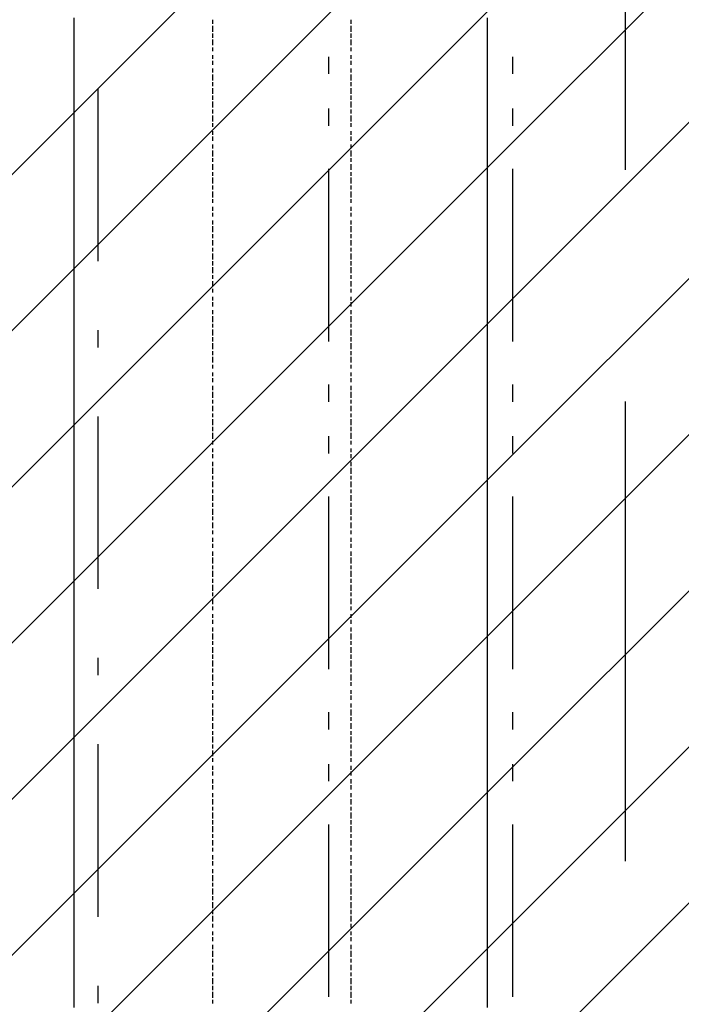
# Model space of a CAD drawing. Extents: x 997 to 109698, y 921 to 94021.
# Tile 46 of 256: x 21027 to 22465, y 12325 to 14465. Entities that reach past the tile are written whole.
import ezdxf

# ---------------------------------------------------------------- set-up
doc = ezdxf.new("R2010")
doc.units = 0
doc.header["$MEASUREMENT"] = 0
for name, color, linetype in [('12', 7, 'CONTINUOUS'), ('28', 7, 'CONTINUOUS'), ('40', 7, 'CONTINUOUS')]:
    doc.layers.add(name, color=color, linetype=linetype)

msp = doc.modelspace()

# ---------------------------------------------------------------- linework, layer by layer
at = {"layer": '12', "color": 5}
for p, q in [((22343.601607, 14138.953237), (22343.601607, 15137.953237)), ((21446.601607, 14455.953237), (21446.601607, 14464.953237)), ((21446.601607, 14438.953237), (21446.601607, 14451.953237)), ((21746.601607, 14464.953237), (21746.601607, 14455.953237)), ((21746.601607, 14451.953237), (21746.601607, 14438.953237)), ((21446.601607, 14425.953237), (21446.601607, 14434.953237)), ((21746.601607, 14434.953237), (21746.601607, 14425.953237)), ((21446.601607, 14409.953237), (21446.601607, 14421.953237)), ((21446.601607, 14396.953237), (21446.601607, 14404.953237)), ((21746.601607, 14421.953237), (21746.601607, 14409.953237)), ((21746.601607, 14404.953237), (21746.601607, 14396.953237)), ((21446.601607, 14379.953237), (21446.601607, 14387.953237)), ((21746.601607, 14387.953237), (21746.601607, 14379.953237)), ((21446.601607, 14366.953237), (21446.601607, 14375.953237)), ((21746.601607, 14375.953237), (21746.601607, 14366.953237)), ((21446.601607, 14349.953237), (21446.601607, 14358.953237)), ((21446.601607, 14332.953237), (21446.601607, 14345.953237)), ((21746.601607, 14358.953237), (21746.601607, 14349.953237)), ((21746.601607, 14345.953237), (21746.601607, 14332.953237)), ((21446.601607, 14320.953237), (21446.601607, 14328.953237)), ((21746.601607, 14328.953237), (21746.601607, 14320.953237)), ((21446.601607, 14303.953237), (21446.601607, 14315.953237)), ((21446.601607, 14290.953237), (21446.601607, 14299.953237)), ((21746.601607, 14315.953237), (21746.601607, 14303.953237)), ((21746.601607, 14299.953237), (21746.601607, 14290.953237)), ((21446.601607, 14273.953237), (21446.601607, 14286.953237)), ((21746.601607, 14286.953237), (21746.601607, 14273.953237)), ((21446.601607, 14260.953237), (21446.601607, 14269.953237)), ((21446.601607, 14243.953237), (21446.601607, 14256.953237)), ((21746.601607, 14269.953237), (21746.601607, 14260.953237)), ((21746.601607, 14256.953237), (21746.601607, 14243.953237)), ((21446.601607, 14231.953237), (21446.601607, 14239.953237)), ((21746.601607, 14239.953237), (21746.601607, 14231.953237)), ((21446.601607, 14214.953237), (21446.601607, 14222.953237)), ((21446.601607, 14201.953237), (21446.601607, 14210.953237)), ((21746.601607, 14222.953237), (21746.601607, 14214.953237)), ((21746.601607, 14210.953237), (21746.601607, 14201.953237)), ((21446.601607, 14184.953237), (21446.601607, 14193.953237)), ((21746.601607, 14193.953237), (21746.601607, 14184.953237)), ((21446.601607, 14167.953237), (21446.601607, 14180.953237)), ((21746.601607, 14180.953237), (21746.601607, 14167.953237)), ((21446.601607, 14155.953237), (21446.601607, 14163.953237)), ((21446.601607, 14138.953237), (21446.601607, 14150.953237)), ((21746.601607, 14163.953237), (21746.601607, 14155.953237)), ((21746.601607, 14150.953237), (21746.601607, 14138.953237)), ((21446.601607, 14125.953237), (21446.601607, 14133.953237)), ((21746.601607, 14133.953237), (21746.601607, 14125.953237)), ((21446.601607, 14108.953237), (21446.601607, 14121.953237)), ((21446.601607, 14095.953237), (21446.601607, 14104.953237)), ((21746.601607, 14121.953237), (21746.601607, 14108.953237)), ((21746.601607, 14104.953237), (21746.601607, 14095.953237)), ((21446.601607, 14078.953237), (21446.601607, 14091.953237)), ((21746.601607, 14091.953237), (21746.601607, 14078.953237)), ((21446.601607, 14066.953237), (21446.601607, 14074.953237)), ((21746.601607, 14074.953237), (21746.601607, 14066.953237)), ((21446.601607, 14049.953237), (21446.601607, 14057.953237)), ((21446.601607, 14036.953237), (21446.601607, 14044.953237)), ((21746.601607, 14057.953237), (21746.601607, 14049.953237)), ((21746.601607, 14044.953237), (21746.601607, 14036.953237)), ((21446.601607, 14019.953237), (21446.601607, 14028.953237)), ((21746.601607, 14028.953237), (21746.601607, 14019.953237)), ((21446.601607, 14002.953237), (21446.601607, 14015.953237)), ((21446.601607, 13989.953237), (21446.601607, 13998.953237)), ((21746.601607, 14015.953237), (21746.601607, 14002.953237)), ((21746.601607, 13998.953237), (21746.601607, 13989.953237)), ((21446.601607, 13973.953237), (21446.601607, 13985.953237)), ((21746.601607, 13985.953237), (21746.601607, 13973.953237)), ((21446.601607, 13960.953237), (21446.601607, 13968.953237)), ((21446.601607, 13943.953237), (21446.601607, 13956.953237)), ((21746.601607, 13968.953237), (21746.601607, 13960.953237)), ((21746.601607, 13956.953237), (21746.601607, 13943.953237)), ((21446.601607, 13930.953237), (21446.601607, 13939.953237)), ((21746.601607, 13939.953237), (21746.601607, 13930.953237)), ((21446.601607, 13913.953237), (21446.601607, 13926.953237)), ((21746.601607, 13926.953237), (21746.601607, 13913.953237)), ((21446.601607, 13901.953237), (21446.601607, 13909.953237)), ((21446.601607, 13884.953237), (21446.601607, 13896.953237)), ((21746.601607, 13909.953237), (21746.601607, 13901.953237)), ((21746.601607, 13896.953237), (21746.601607, 13884.953237)), ((21446.601607, 13871.953237), (21446.601607, 13879.953237)), ((21746.601607, 13879.953237), (21746.601607, 13871.953237)), ((21446.601607, 13854.953237), (21446.601607, 13862.953237)), ((21446.601607, 13841.953237), (21446.601607, 13850.953237)), ((21746.601607, 13862.953237), (21746.601607, 13854.953237)), ((21746.601607, 13850.953237), (21746.601607, 13841.953237)), ((21446.601607, 13824.953237), (21446.601607, 13833.953237)), ((21746.601607, 13833.953237), (21746.601607, 13824.953237)), ((21446.601607, 13807.953237), (21446.601607, 13820.953237)), ((21446.601607, 13795.953237), (21446.601607, 13803.953237)), ((21746.601607, 13820.953237), (21746.601607, 13807.953237)), ((21746.601607, 13803.953237), (21746.601607, 13795.953237)), ((21446.601607, 13778.953237), (21446.601607, 13791.953237)), ((21746.601607, 13791.953237), (21746.601607, 13778.953237)), ((21446.601607, 13765.953237), (21446.601607, 13774.953237)), ((21446.601607, 13748.953237), (21446.601607, 13761.953237)), ((21746.601607, 13774.953237), (21746.601607, 13765.953237)), ((21746.601607, 13761.953237), (21746.601607, 13748.953237)), ((21446.601607, 13735.953237), (21446.601607, 13744.953237)), ((21746.601607, 13744.953237), (21746.601607, 13735.953237)), ((21446.601607, 13719.953237), (21446.601607, 13731.953237)), ((21746.601607, 13731.953237), (21746.601607, 13719.953237)), ((21446.601607, 13706.953237), (21446.601607, 13714.953237)), ((21446.601607, 13689.953237), (21446.601607, 13697.953237)), ((21746.601607, 13714.953237), (21746.601607, 13706.953237)), ((21746.601607, 13697.953237), (21746.601607, 13689.953237)), ((21446.601607, 13676.953237), (21446.601607, 13685.953237)), ((21746.601607, 13685.953237), (21746.601607, 13676.953237)), ((21446.601607, 13659.953237), (21446.601607, 13668.953237)), ((21446.601607, 13642.953237), (21446.601607, 13655.953237)), ((21746.601607, 13668.953237), (21746.601607, 13659.953237)), ((21746.601607, 13655.953237), (21746.601607, 13642.953237)), ((21446.601607, 13630.953237), (21446.601607, 13638.953237)), ((21746.601607, 13638.953237), (21746.601607, 13630.953237)), ((22343.601607, 12635.953237), (22343.601607, 13634.953237)), ((21446.601607, 13613.953237), (21446.601607, 13625.953237)), ((21746.601607, 13625.953237), (21746.601607, 13613.953237)), ((21446.601607, 13600.953237), (21446.601607, 13608.953237)), ((21446.601607, 13583.953237), (21446.601607, 13596.953237)), ((21746.601607, 13608.953237), (21746.601607, 13600.953237)), ((21746.601607, 13596.953237), (21746.601607, 13583.953237)), ((21446.601607, 13570.953237), (21446.601607, 13579.953237)), ((21746.601607, 13579.953237), (21746.601607, 13570.953237)), ((21446.601607, 13553.953237), (21446.601607, 13566.953237)), ((21446.601607, 13541.953237), (21446.601607, 13549.953237)), ((21746.601607, 13566.953237), (21746.601607, 13553.953237)), ((21746.601607, 13549.953237), (21746.601607, 13541.953237)), ((21446.601607, 13524.953237), (21446.601607, 13532.953237)), ((21746.601607, 13532.953237), (21746.601607, 13524.953237)), ((21446.601607, 13511.953237), (21446.601607, 13520.953237)), ((21746.601607, 13520.953237), (21746.601607, 13511.953237)), ((21446.601607, 13494.953237), (21446.601607, 13503.953237)), ((21446.601607, 13477.953237), (21446.601607, 13490.953237)), ((21746.601607, 13503.953237), (21746.601607, 13494.953237)), ((21746.601607, 13490.953237), (21746.601607, 13477.953237)), ((21446.601607, 13465.953237), (21446.601607, 13473.953237)), ((21746.601607, 13473.953237), (21746.601607, 13465.953237)), ((21446.601607, 13448.953237), (21446.601607, 13460.953237)), ((21446.601607, 13435.953237), (21446.601607, 13443.953237)), ((21746.601607, 13460.953237), (21746.601607, 13448.953237)), ((21746.601607, 13443.953237), (21746.601607, 13435.953237)), ((21446.601607, 13418.953237), (21446.601607, 13431.953237)), ((21746.601607, 13431.953237), (21746.601607, 13418.953237)), ((21446.601607, 13405.953237), (21446.601607, 13414.953237)), ((21446.601607, 13388.953237), (21446.601607, 13401.953237)), ((21746.601607, 13414.953237), (21746.601607, 13405.953237)), ((21746.601607, 13401.953237), (21746.601607, 13388.953237)), ((21446.601607, 13376.953237), (21446.601607, 13384.953237)), ((21746.601607, 13384.953237), (21746.601607, 13376.953237)), ((21446.601607, 13359.953237), (21446.601607, 13371.953237)), ((21446.601607, 13346.953237), (21446.601607, 13354.953237)), ((21746.601607, 13371.953237), (21746.601607, 13359.953237)), ((21746.601607, 13354.953237), (21746.601607, 13346.953237)), ((21446.601607, 13329.953237), (21446.601607, 13338.953237)), ((21746.601607, 13338.953237), (21746.601607, 13329.953237)), ((21446.601607, 13316.953237), (21446.601607, 13325.953237)), ((21746.601607, 13325.953237), (21746.601607, 13316.953237)), ((21446.601607, 13299.953237), (21446.601607, 13308.953237)), ((21446.601607, 13282.953237), (21446.601607, 13295.953237)), ((21746.601607, 13308.953237), (21746.601607, 13299.953237)), ((21746.601607, 13295.953237), (21746.601607, 13282.953237)), ((21446.601607, 13270.953237), (21446.601607, 13278.953237)), ((21746.601607, 13278.953237), (21746.601607, 13270.953237)), ((21446.601607, 13253.953237), (21446.601607, 13266.953237)), ((21446.601607, 13240.953237), (21446.601607, 13249.953237)), ((21746.601607, 13266.953237), (21746.601607, 13253.953237)), ((21746.601607, 13249.953237), (21746.601607, 13240.953237)), ((21446.601607, 13223.953237), (21446.601607, 13236.953237)), ((21746.601607, 13236.953237), (21746.601607, 13223.953237)), ((21446.601607, 13211.953237), (21446.601607, 13219.953237)), ((21446.601607, 13194.953237), (21446.601607, 13206.953237)), ((21746.601607, 13219.953237), (21746.601607, 13211.953237)), ((21746.601607, 13206.953237), (21746.601607, 13194.953237)), ((21446.601607, 13181.953237), (21446.601607, 13189.953237)), ((21746.601607, 13189.953237), (21746.601607, 13181.953237)), ((21446.601607, 13164.953237), (21446.601607, 13172.953237)), ((21746.601607, 13172.953237), (21746.601607, 13164.953237)), ((21446.601607, 13151.953237), (21446.601607, 13160.953237)), ((21446.601607, 13134.953237), (21446.601607, 13143.953237)), ((21746.601607, 13160.953237), (21746.601607, 13151.953237)), ((21746.601607, 13143.953237), (21746.601607, 13134.953237)), ((21446.601607, 13117.953237), (21446.601607, 13130.953237)), ((21746.601607, 13130.953237), (21746.601607, 13117.953237)), ((21446.601607, 13105.953237), (21446.601607, 13113.953237)), ((21446.601607, 13088.953237), (21446.601607, 13100.953237)), ((21746.601607, 13113.953237), (21746.601607, 13105.953237)), ((21746.601607, 13100.953237), (21746.601607, 13088.953237)), ((21446.601607, 13075.953237), (21446.601607, 13084.953237)), ((21746.601607, 13084.953237), (21746.601607, 13075.953237)), ((21446.601607, 13058.953237), (21446.601607, 13071.953237)), ((21446.601607, 13045.953237), (21446.601607, 13054.953237)), ((21746.601607, 13071.953237), (21746.601607, 13058.953237)), ((21746.601607, 13054.953237), (21746.601607, 13045.953237)), ((21446.601607, 13028.953237), (21446.601607, 13041.953237)), ((21746.601607, 13041.953237), (21746.601607, 13028.953237)), ((21446.601607, 13016.953237), (21446.601607, 13024.953237)), ((21746.601607, 13024.953237), (21746.601607, 13016.953237)), ((21446.601607, 12999.953237), (21446.601607, 13007.953237)), ((21446.601607, 12986.953237), (21446.601607, 12995.953237)), ((21746.601607, 13007.953237), (21746.601607, 12999.953237)), ((21746.601607, 12995.953237), (21746.601607, 12986.953237)), ((21446.601607, 12969.953237), (21446.601607, 12978.953237)), ((21746.601607, 12978.953237), (21746.601607, 12969.953237)), ((21446.601607, 12952.953237), (21446.601607, 12965.953237)), ((21446.601607, 12940.953237), (21446.601607, 12948.953237)), ((21746.601607, 12965.953237), (21746.601607, 12952.953237)), ((21746.601607, 12948.953237), (21746.601607, 12940.953237)), ((21446.601607, 12923.953237), (21446.601607, 12935.953237)), ((21746.601607, 12935.953237), (21746.601607, 12923.953237)), ((21446.601607, 12910.953237), (21446.601607, 12918.953237)), ((21446.601607, 12893.953237), (21446.601607, 12906.953237)), ((21746.601607, 12918.953237), (21746.601607, 12910.953237)), ((21746.601607, 12906.953237), (21746.601607, 12893.953237)), ((21446.601607, 12880.953237), (21446.601607, 12889.953237)), ((21746.601607, 12889.953237), (21746.601607, 12880.953237)), ((21446.601607, 12863.953237), (21446.601607, 12876.953237)), ((21746.601607, 12876.953237), (21746.601607, 12863.953237)), ((21446.601607, 12851.953237), (21446.601607, 12859.953237)), ((21446.601607, 12834.953237), (21446.601607, 12842.953237)), ((21746.601607, 12859.953237), (21746.601607, 12851.953237)), ((21746.601607, 12842.953237), (21746.601607, 12834.953237)), ((21446.601607, 12821.953237), (21446.601607, 12830.953237)), ((21746.601607, 12830.953237), (21746.601607, 12821.953237)), ((21446.601607, 12804.953237), (21446.601607, 12813.953237)), ((21446.601607, 12791.953237), (21446.601607, 12800.953237)), ((21746.601607, 12813.953237), (21746.601607, 12804.953237)), ((21746.601607, 12800.953237), (21746.601607, 12791.953237)), ((21446.601607, 12774.953237), (21446.601607, 12783.953237)), ((21746.601607, 12783.953237), (21746.601607, 12774.953237)), ((21446.601607, 12758.953237), (21446.601607, 12770.953237)), ((21746.601607, 12770.953237), (21746.601607, 12758.953237)), ((21446.601607, 12745.953237), (21446.601607, 12753.953237)), ((21446.601607, 12728.953237), (21446.601607, 12741.953237)), ((21746.601607, 12753.953237), (21746.601607, 12745.953237)), ((21746.601607, 12741.953237), (21746.601607, 12728.953237)), ((21446.601607, 12715.953237), (21446.601607, 12724.953237)), ((21746.601607, 12724.953237), (21746.601607, 12715.953237)), ((21446.601607, 12698.953237), (21446.601607, 12711.953237)), ((21446.601607, 12686.953237), (21446.601607, 12694.953237)), ((21746.601607, 12711.953237), (21746.601607, 12698.953237)), ((21746.601607, 12694.953237), (21746.601607, 12686.953237)), ((21446.601607, 12669.953237), (21446.601607, 12681.953237)), ((21746.601607, 12681.953237), (21746.601607, 12669.953237)), ((21446.601607, 12656.953237), (21446.601607, 12664.953237)), ((21446.601607, 12639.953237), (21446.601607, 12648.953237)), ((21746.601607, 12664.953237), (21746.601607, 12656.953237)), ((21746.601607, 12648.953237), (21746.601607, 12639.953237)), ((21446.601607, 12626.953237), (21446.601607, 12635.953237)), ((21746.601607, 12635.953237), (21746.601607, 12626.953237)), ((21446.601607, 12609.953237), (21446.601607, 12618.953237)), ((21446.601607, 12592.953237), (21446.601607, 12605.953237)), ((21746.601607, 12618.953237), (21746.601607, 12609.953237)), ((21746.601607, 12605.953237), (21746.601607, 12592.953237)), ((21446.601607, 12580.953237), (21446.601607, 12588.953237)), ((21746.601607, 12588.953237), (21746.601607, 12580.953237)), ((21446.601607, 12563.953237), (21446.601607, 12576.953237)), ((21746.601607, 12576.953237), (21746.601607, 12563.953237)), ((21446.601607, 12550.953237), (21446.601607, 12559.953237)), ((21446.601607, 12533.953237), (21446.601607, 12546.953237)), ((21746.601607, 12559.953237), (21746.601607, 12550.953237)), ((21746.601607, 12546.953237), (21746.601607, 12533.953237)), ((21446.601607, 12520.953237), (21446.601607, 12529.953237)), ((21746.601607, 12529.953237), (21746.601607, 12520.953237)), ((21446.601607, 12504.953237), (21446.601607, 12516.953237)), ((21446.601607, 12491.953237), (21446.601607, 12499.953237)), ((21746.601607, 12516.953237), (21746.601607, 12504.953237)), ((21746.601607, 12499.953237), (21746.601607, 12491.953237)), ((21446.601607, 12474.953237), (21446.601607, 12482.953237)), ((21746.601607, 12482.953237), (21746.601607, 12474.953237)), ((21446.601607, 12461.953237), (21446.601607, 12470.953237)), ((21746.601607, 12470.953237), (21746.601607, 12461.953237)), ((21446.601607, 12444.953237), (21446.601607, 12453.953237)), ((21446.601607, 12427.953237), (21446.601607, 12440.953237)), ((21746.601607, 12453.953237), (21746.601607, 12444.953237)), ((21746.601607, 12440.953237), (21746.601607, 12427.953237)), ((21446.601607, 12415.953237), (21446.601607, 12423.953237)), ((21746.601607, 12423.953237), (21746.601607, 12415.953237)), ((21446.601607, 12398.953237), (21446.601607, 12410.953237)), ((21446.601607, 12385.953237), (21446.601607, 12393.953237)), ((21746.601607, 12410.953237), (21746.601607, 12398.953237)), ((21746.601607, 12393.953237), (21746.601607, 12385.953237)), ((21446.601607, 12368.953237), (21446.601607, 12381.953237)), ((21746.601607, 12381.953237), (21746.601607, 12368.953237)), ((21446.601607, 12355.953237), (21446.601607, 12364.953237)), ((21446.601607, 12338.953237), (21446.601607, 12351.953237)), ((21746.601607, 12364.953237), (21746.601607, 12355.953237)), ((21746.601607, 12351.953237), (21746.601607, 12338.953237)), ((21446.601607, 12326.953237), (21446.601607, 12334.953237)), ((21746.601607, 12334.953237), (21746.601607, 12326.953237))]:
    msp.add_line(p, q, dxfattribs=at)
at = {"layer": '12', "color": 1}
for p, q in [((21145.601607, 14459.953237), (21145.601607, 14468.953237)), ((22042.601607, 14468.953237), (22042.601607, 14455.953237)), ((21145.601607, 14447.953237), (21145.601607, 14459.953237)), ((21145.601607, 14438.953237), (21145.601607, 14447.953237)), ((22042.601607, 14455.953237), (22042.601607, 14447.953237)), ((22042.601607, 14447.953237), (22042.601607, 14438.953237)), ((21145.601607, 14430.953237), (21145.601607, 14438.953237)), ((21145.601607, 14417.953237), (21145.601607, 14430.953237)), ((22042.601607, 14438.953237), (22042.601607, 14425.953237)), ((22042.601607, 14425.953237), (22042.601607, 14417.953237)), ((21145.601607, 14409.953237), (21145.601607, 14417.953237)), ((21145.601607, 14400.953237), (21145.601607, 14409.953237)), ((22042.601607, 14417.953237), (22042.601607, 14409.953237)), ((22042.601607, 14409.953237), (22042.601607, 14396.953237)), ((21145.601607, 14387.953237), (21145.601607, 14400.953237)), ((21145.601607, 14379.953237), (21145.601607, 14387.953237)), ((22042.601607, 14396.953237), (22042.601607, 14387.953237)), ((22042.601607, 14387.953237), (22042.601607, 14375.953237)), ((21145.601607, 14370.953237), (21145.601607, 14379.953237)), ((21145.601607, 14358.953237), (21145.601607, 14370.953237)), ((22042.601607, 14375.953237), (22042.601607, 14366.953237)), ((22042.601607, 14366.953237), (22042.601607, 14358.953237)), ((21145.601607, 14349.953237), (21145.601607, 14358.953237)), ((21145.601607, 14337.953237), (21145.601607, 14349.953237)), ((22042.601607, 14358.953237), (22042.601607, 14345.953237)), ((22042.601607, 14345.953237), (22042.601607, 14337.953237)), ((21145.601607, 14328.953237), (21145.601607, 14337.953237)), ((21145.601607, 14320.953237), (21145.601607, 14328.953237)), ((21145.601607, 14307.953237), (21145.601607, 14320.953237)), ((22042.601607, 14337.953237), (22042.601607, 14328.953237)), ((22042.601607, 14328.953237), (22042.601607, 14315.953237)), ((21145.601607, 14299.953237), (21145.601607, 14307.953237)), ((21145.601607, 14290.953237), (21145.601607, 14299.953237)), ((22042.601607, 14315.953237), (22042.601607, 14307.953237)), ((22042.601607, 14307.953237), (22042.601607, 14299.953237)), ((22042.601607, 14299.953237), (22042.601607, 14286.953237)), ((21145.601607, 14277.953237), (21145.601607, 14290.953237)), ((21145.601607, 14269.953237), (21145.601607, 14277.953237)), ((22042.601607, 14286.953237), (22042.601607, 14277.953237)), ((22042.601607, 14277.953237), (22042.601607, 14269.953237)), ((21145.601607, 14260.953237), (21145.601607, 14269.953237)), ((21145.601607, 14248.953237), (21145.601607, 14260.953237)), ((22042.601607, 14269.953237), (22042.601607, 14256.953237)), ((22042.601607, 14256.953237), (22042.601607, 14248.953237)), ((21145.601607, 14239.953237), (21145.601607, 14248.953237)), ((21145.601607, 14227.953237), (21145.601607, 14239.953237)), ((22042.601607, 14248.953237), (22042.601607, 14235.953237)), ((22042.601607, 14235.953237), (22042.601607, 14227.953237)), ((21145.601607, 14218.953237), (21145.601607, 14227.953237)), ((21145.601607, 14210.953237), (21145.601607, 14218.953237)), ((21145.601607, 14197.953237), (21145.601607, 14210.953237)), ((22042.601607, 14227.953237), (22042.601607, 14218.953237)), ((22042.601607, 14218.953237), (22042.601607, 14205.953237)), ((21145.601607, 14188.953237), (21145.601607, 14197.953237)), ((22042.601607, 14205.953237), (22042.601607, 14197.953237)), ((22042.601607, 14197.953237), (22042.601607, 14188.953237)), ((21145.601607, 14180.953237), (21145.601607, 14188.953237)), ((21145.601607, 14167.953237), (21145.601607, 14180.953237)), ((21145.601607, 14159.953237), (21145.601607, 14167.953237)), ((22042.601607, 14188.953237), (22042.601607, 14176.953237)), ((22042.601607, 14176.953237), (22042.601607, 14167.953237)), ((22042.601607, 14167.953237), (22042.601607, 14159.953237)), ((21145.601607, 14150.953237), (21145.601607, 14159.953237)), ((21145.601607, 14138.953237), (21145.601607, 14150.953237)), ((22042.601607, 14159.953237), (22042.601607, 14146.953237)), ((22042.601607, 14146.953237), (22042.601607, 14138.953237)), ((21145.601607, 14129.953237), (21145.601607, 14138.953237)), ((21145.601607, 14116.953237), (21145.601607, 14129.953237)), ((22042.601607, 14138.953237), (22042.601607, 14125.953237)), ((22042.601607, 14125.953237), (22042.601607, 14116.953237)), ((21145.601607, 14108.953237), (21145.601607, 14116.953237)), ((21145.601607, 14100.953237), (21145.601607, 14108.953237)), ((22042.601607, 14116.953237), (22042.601607, 14108.953237)), ((22042.601607, 14108.953237), (22042.601607, 14095.953237)), ((21145.601607, 14087.953237), (21145.601607, 14100.953237)), ((21145.601607, 14078.953237), (21145.601607, 14087.953237)), ((22042.601607, 14095.953237), (22042.601607, 14087.953237)), ((22042.601607, 14087.953237), (22042.601607, 14078.953237)), ((21145.601607, 14070.953237), (21145.601607, 14078.953237)), ((21145.601607, 14057.953237), (21145.601607, 14070.953237)), ((22042.601607, 14078.953237), (22042.601607, 14066.953237)), ((22042.601607, 14066.953237), (22042.601607, 14057.953237)), ((21145.601607, 14049.953237), (21145.601607, 14057.953237)), ((21145.601607, 14040.953237), (21145.601607, 14049.953237)), ((21145.601607, 14028.953237), (21145.601607, 14040.953237)), ((22042.601607, 14057.953237), (22042.601607, 14049.953237)), ((22042.601607, 14049.953237), (22042.601607, 14036.953237)), ((21145.601607, 14019.953237), (21145.601607, 14028.953237)), ((21145.601607, 14006.953237), (21145.601607, 14019.953237)), ((22042.601607, 14036.953237), (22042.601607, 14028.953237)), ((22042.601607, 14028.953237), (22042.601607, 14015.953237)), ((21145.601607, 13998.953237), (21145.601607, 14006.953237)), ((21145.601607, 13989.953237), (21145.601607, 13998.953237)), ((22042.601607, 14015.953237), (22042.601607, 14006.953237)), ((22042.601607, 14006.953237), (22042.601607, 13998.953237)), ((22042.601607, 13998.953237), (22042.601607, 13985.953237)), ((21145.601607, 13977.953237), (21145.601607, 13989.953237)), ((21145.601607, 13968.953237), (21145.601607, 13977.953237)), ((22042.601607, 13985.953237), (22042.601607, 13977.953237)), ((22042.601607, 13977.953237), (22042.601607, 13968.953237)), ((21145.601607, 13960.953237), (21145.601607, 13968.953237)), ((21145.601607, 13947.953237), (21145.601607, 13960.953237)), ((22042.601607, 13968.953237), (22042.601607, 13956.953237)), ((22042.601607, 13956.953237), (22042.601607, 13947.953237)), ((21145.601607, 13939.953237), (21145.601607, 13947.953237)), ((21145.601607, 13930.953237), (21145.601607, 13939.953237)), ((22042.601607, 13947.953237), (22042.601607, 13939.953237)), ((22042.601607, 13939.953237), (22042.601607, 13926.953237)), ((21145.601607, 13917.953237), (21145.601607, 13930.953237)), ((21145.601607, 13909.953237), (21145.601607, 13917.953237)), ((22042.601607, 13926.953237), (22042.601607, 13917.953237)), ((22042.601607, 13917.953237), (22042.601607, 13905.953237)), ((21145.601607, 13896.953237), (21145.601607, 13909.953237)), ((21145.601607, 13888.953237), (21145.601607, 13896.953237)), ((22042.601607, 13905.953237), (22042.601607, 13896.953237)), ((22042.601607, 13896.953237), (22042.601607, 13888.953237)), ((21145.601607, 13879.953237), (21145.601607, 13888.953237)), ((21145.601607, 13867.953237), (21145.601607, 13879.953237)), ((22042.601607, 13888.953237), (22042.601607, 13875.953237)), ((22042.601607, 13875.953237), (22042.601607, 13867.953237)), ((21145.601607, 13858.953237), (21145.601607, 13867.953237)), ((21145.601607, 13850.953237), (21145.601607, 13858.953237)), ((21145.601607, 13837.953237), (21145.601607, 13850.953237)), ((22042.601607, 13867.953237), (22042.601607, 13858.953237)), ((22042.601607, 13858.953237), (22042.601607, 13846.953237)), ((22042.601607, 13846.953237), (22042.601607, 13837.953237)), ((21145.601607, 13829.953237), (21145.601607, 13837.953237)), ((21145.601607, 13820.953237), (21145.601607, 13829.953237)), ((22042.601607, 13837.953237), (22042.601607, 13829.953237)), ((22042.601607, 13829.953237), (22042.601607, 13816.953237)), ((21145.601607, 13807.953237), (21145.601607, 13820.953237)), ((21145.601607, 13799.953237), (21145.601607, 13807.953237)), ((22042.601607, 13816.953237), (22042.601607, 13807.953237)), ((22042.601607, 13807.953237), (22042.601607, 13795.953237)), ((21145.601607, 13791.953237), (21145.601607, 13799.953237)), ((21145.601607, 13778.953237), (21145.601607, 13791.953237)), ((22042.601607, 13795.953237), (22042.601607, 13786.953237)), ((22042.601607, 13786.953237), (22042.601607, 13778.953237)), ((21145.601607, 13769.953237), (21145.601607, 13778.953237)), ((21145.601607, 13757.953237), (21145.601607, 13769.953237)), ((22042.601607, 13778.953237), (22042.601607, 13765.953237)), ((22042.601607, 13765.953237), (22042.601607, 13757.953237)), ((21145.601607, 13748.953237), (21145.601607, 13757.953237)), ((21145.601607, 13740.953237), (21145.601607, 13748.953237)), ((21145.601607, 13727.953237), (21145.601607, 13740.953237)), ((22042.601607, 13757.953237), (22042.601607, 13748.953237)), ((22042.601607, 13748.953237), (22042.601607, 13735.953237)), ((21145.601607, 13719.953237), (21145.601607, 13727.953237)), ((21145.601607, 13710.953237), (21145.601607, 13719.953237)), ((22042.601607, 13735.953237), (22042.601607, 13727.953237)), ((22042.601607, 13727.953237), (22042.601607, 13719.953237)), ((22042.601607, 13719.953237), (22042.601607, 13706.953237)), ((21145.601607, 13697.953237), (21145.601607, 13710.953237)), ((21145.601607, 13689.953237), (21145.601607, 13697.953237)), ((22042.601607, 13706.953237), (22042.601607, 13697.953237)), ((22042.601607, 13697.953237), (22042.601607, 13689.953237)), ((21145.601607, 13680.953237), (21145.601607, 13689.953237)), ((21145.601607, 13668.953237), (21145.601607, 13680.953237)), ((22042.601607, 13689.953237), (22042.601607, 13676.953237)), ((22042.601607, 13676.953237), (22042.601607, 13668.953237)), ((21145.601607, 13659.953237), (21145.601607, 13668.953237)), ((21145.601607, 13647.953237), (21145.601607, 13659.953237)), ((22042.601607, 13668.953237), (22042.601607, 13655.953237)), ((22042.601607, 13655.953237), (22042.601607, 13647.953237)), ((21145.601607, 13638.953237), (21145.601607, 13647.953237)), ((21145.601607, 13630.953237), (21145.601607, 13638.953237)), ((22042.601607, 13647.953237), (22042.601607, 13638.953237)), ((22042.601607, 13638.953237), (22042.601607, 13625.953237)), ((21145.601607, 13617.953237), (21145.601607, 13630.953237)), ((21145.601607, 13608.953237), (21145.601607, 13617.953237)), ((22042.601607, 13625.953237), (22042.601607, 13617.953237)), ((22042.601607, 13617.953237), (22042.601607, 13608.953237)), ((21145.601607, 13600.953237), (21145.601607, 13608.953237)), ((21145.601607, 13587.953237), (21145.601607, 13600.953237)), ((22042.601607, 13608.953237), (22042.601607, 13596.953237)), ((22042.601607, 13596.953237), (22042.601607, 13587.953237)), ((21145.601607, 13579.953237), (21145.601607, 13587.953237)), ((21145.601607, 13570.953237), (21145.601607, 13579.953237)), ((21145.601607, 13558.953237), (21145.601607, 13570.953237)), ((22042.601607, 13587.953237), (22042.601607, 13579.953237)), ((22042.601607, 13579.953237), (22042.601607, 13566.953237)), ((21145.601607, 13549.953237), (21145.601607, 13558.953237)), ((21145.601607, 13536.953237), (21145.601607, 13549.953237)), ((22042.601607, 13566.953237), (22042.601607, 13558.953237)), ((22042.601607, 13558.953237), (22042.601607, 13545.953237)), ((21145.601607, 13528.953237), (21145.601607, 13536.953237)), ((21145.601607, 13520.953237), (21145.601607, 13528.953237)), ((22042.601607, 13545.953237), (22042.601607, 13536.953237)), ((22042.601607, 13536.953237), (22042.601607, 13528.953237)), ((22042.601607, 13528.953237), (22042.601607, 13515.953237)), ((21145.601607, 13507.953237), (21145.601607, 13520.953237)), ((21145.601607, 13498.953237), (21145.601607, 13507.953237)), ((22042.601607, 13515.953237), (22042.601607, 13507.953237)), ((22042.601607, 13507.953237), (22042.601607, 13498.953237)), ((21145.601607, 13490.953237), (21145.601607, 13498.953237)), ((21145.601607, 13477.953237), (21145.601607, 13490.953237)), ((22042.601607, 13498.953237), (22042.601607, 13486.953237)), ((22042.601607, 13486.953237), (22042.601607, 13477.953237)), ((21145.601607, 13469.953237), (21145.601607, 13477.953237)), ((21145.601607, 13460.953237), (21145.601607, 13469.953237)), ((22042.601607, 13477.953237), (22042.601607, 13469.953237)), ((22042.601607, 13469.953237), (22042.601607, 13456.953237)), ((21145.601607, 13448.953237), (21145.601607, 13460.953237)), ((21145.601607, 13439.953237), (21145.601607, 13448.953237)), ((22042.601607, 13456.953237), (22042.601607, 13448.953237)), ((22042.601607, 13448.953237), (22042.601607, 13435.953237)), ((21145.601607, 13426.953237), (21145.601607, 13439.953237)), ((21145.601607, 13418.953237), (21145.601607, 13426.953237)), ((21145.601607, 13409.953237), (21145.601607, 13418.953237)), ((22042.601607, 13435.953237), (22042.601607, 13426.953237)), ((22042.601607, 13426.953237), (22042.601607, 13418.953237)), ((22042.601607, 13418.953237), (22042.601607, 13405.953237)), ((21145.601607, 13397.953237), (21145.601607, 13409.953237)), ((21145.601607, 13388.953237), (21145.601607, 13397.953237)), ((22042.601607, 13405.953237), (22042.601607, 13397.953237)), ((22042.601607, 13397.953237), (22042.601607, 13388.953237)), ((21145.601607, 13380.953237), (21145.601607, 13388.953237)), ((21145.601607, 13367.953237), (21145.601607, 13380.953237)), ((22042.601607, 13388.953237), (22042.601607, 13376.953237)), ((22042.601607, 13376.953237), (22042.601607, 13367.953237)), ((21145.601607, 13359.953237), (21145.601607, 13367.953237)), ((21145.601607, 13350.953237), (21145.601607, 13359.953237)), ((22042.601607, 13367.953237), (22042.601607, 13359.953237)), ((22042.601607, 13359.953237), (22042.601607, 13346.953237)), ((21145.601607, 13338.953237), (21145.601607, 13350.953237)), ((21145.601607, 13329.953237), (21145.601607, 13338.953237)), ((22042.601607, 13346.953237), (22042.601607, 13338.953237)), ((22042.601607, 13338.953237), (22042.601607, 13325.953237)), ((21145.601607, 13316.953237), (21145.601607, 13329.953237)), ((21145.601607, 13308.953237), (21145.601607, 13316.953237)), ((22042.601607, 13325.953237), (22042.601607, 13316.953237)), ((22042.601607, 13316.953237), (22042.601607, 13308.953237)), ((21145.601607, 13299.953237), (21145.601607, 13308.953237)), ((21145.601607, 13287.953237), (21145.601607, 13299.953237)), ((22042.601607, 13308.953237), (22042.601607, 13295.953237)), ((22042.601607, 13295.953237), (22042.601607, 13287.953237)), ((21145.601607, 13278.953237), (21145.601607, 13287.953237)), ((21145.601607, 13270.953237), (21145.601607, 13278.953237)), ((21145.601607, 13257.953237), (21145.601607, 13270.953237)), ((22042.601607, 13287.953237), (22042.601607, 13278.953237)), ((22042.601607, 13278.953237), (22042.601607, 13266.953237)), ((21145.601607, 13249.953237), (21145.601607, 13257.953237)), ((21145.601607, 13240.953237), (21145.601607, 13249.953237)), ((22042.601607, 13266.953237), (22042.601607, 13257.953237)), ((22042.601607, 13257.953237), (22042.601607, 13249.953237)), ((22042.601607, 13249.953237), (22042.601607, 13236.953237)), ((21145.601607, 13227.953237), (21145.601607, 13240.953237)), ((21145.601607, 13219.953237), (21145.601607, 13227.953237)), ((22042.601607, 13236.953237), (22042.601607, 13227.953237)), ((22042.601607, 13227.953237), (22042.601607, 13215.953237)), ((21145.601607, 13211.953237), (21145.601607, 13219.953237)), ((21145.601607, 13198.953237), (21145.601607, 13211.953237)), ((22042.601607, 13215.953237), (22042.601607, 13206.953237)), ((22042.601607, 13206.953237), (22042.601607, 13198.953237)), ((21145.601607, 13189.953237), (21145.601607, 13198.953237)), ((21145.601607, 13177.953237), (21145.601607, 13189.953237)), ((22042.601607, 13198.953237), (22042.601607, 13185.953237)), ((22042.601607, 13185.953237), (22042.601607, 13177.953237)), ((21145.601607, 13168.953237), (21145.601607, 13177.953237)), ((21145.601607, 13160.953237), (21145.601607, 13168.953237)), ((22042.601607, 13177.953237), (22042.601607, 13168.953237)), ((22042.601607, 13168.953237), (22042.601607, 13156.953237)), ((21145.601607, 13147.953237), (21145.601607, 13160.953237)), ((21145.601607, 13139.953237), (21145.601607, 13147.953237)), ((22042.601607, 13156.953237), (22042.601607, 13147.953237)), ((22042.601607, 13147.953237), (22042.601607, 13139.953237)), ((21145.601607, 13130.953237), (21145.601607, 13139.953237)), ((21145.601607, 13117.953237), (21145.601607, 13130.953237)), ((22042.601607, 13139.953237), (22042.601607, 13126.953237)), ((22042.601607, 13126.953237), (22042.601607, 13117.953237)), ((21145.601607, 13109.953237), (21145.601607, 13117.953237)), ((21145.601607, 13100.953237), (21145.601607, 13109.953237)), ((21145.601607, 13088.953237), (21145.601607, 13100.953237)), ((22042.601607, 13117.953237), (22042.601607, 13109.953237)), ((22042.601607, 13109.953237), (22042.601607, 13096.953237)), ((21145.601607, 13079.953237), (21145.601607, 13088.953237)), ((21145.601607, 13067.953237), (21145.601607, 13079.953237)), ((22042.601607, 13096.953237), (22042.601607, 13088.953237)), ((22042.601607, 13088.953237), (22042.601607, 13075.953237)), ((21145.601607, 13058.953237), (21145.601607, 13067.953237)), ((21145.601607, 13050.953237), (21145.601607, 13058.953237)), ((22042.601607, 13075.953237), (22042.601607, 13067.953237)), ((22042.601607, 13067.953237), (22042.601607, 13058.953237)), ((22042.601607, 13058.953237), (22042.601607, 13045.953237)), ((21145.601607, 13037.953237), (21145.601607, 13050.953237)), ((21145.601607, 13028.953237), (21145.601607, 13037.953237)), ((22042.601607, 13045.953237), (22042.601607, 13037.953237)), ((22042.601607, 13037.953237), (22042.601607, 13028.953237)), ((21145.601607, 13020.953237), (21145.601607, 13028.953237)), ((21145.601607, 13007.953237), (21145.601607, 13020.953237)), ((22042.601607, 13028.953237), (22042.601607, 13016.953237)), ((22042.601607, 13016.953237), (22042.601607, 13007.953237)), ((21145.601607, 12999.953237), (21145.601607, 13007.953237)), ((21145.601607, 12990.953237), (21145.601607, 12999.953237)), ((21145.601607, 12978.953237), (21145.601607, 12990.953237)), ((22042.601607, 13007.953237), (22042.601607, 12999.953237)), ((22042.601607, 12999.953237), (22042.601607, 12986.953237)), ((21145.601607, 12969.953237), (21145.601607, 12978.953237)), ((21145.601607, 12957.953237), (21145.601607, 12969.953237)), ((22042.601607, 12986.953237), (22042.601607, 12978.953237)), ((22042.601607, 12978.953237), (22042.601607, 12965.953237)), ((21145.601607, 12948.953237), (21145.601607, 12957.953237)), ((21145.601607, 12940.953237), (21145.601607, 12948.953237)), ((22042.601607, 12965.953237), (22042.601607, 12957.953237)), ((22042.601607, 12957.953237), (22042.601607, 12948.953237)), ((22042.601607, 12948.953237), (22042.601607, 12935.953237)), ((21145.601607, 12927.953237), (21145.601607, 12940.953237)), ((21145.601607, 12918.953237), (21145.601607, 12927.953237)), ((22042.601607, 12935.953237), (22042.601607, 12927.953237)), ((22042.601607, 12927.953237), (22042.601607, 12918.953237)), ((21145.601607, 12910.953237), (21145.601607, 12918.953237)), ((21145.601607, 12897.953237), (21145.601607, 12910.953237)), ((22042.601607, 12918.953237), (22042.601607, 12906.953237)), ((22042.601607, 12906.953237), (22042.601607, 12897.953237)), ((21145.601607, 12889.953237), (21145.601607, 12897.953237)), ((21145.601607, 12880.953237), (21145.601607, 12889.953237)), ((22042.601607, 12897.953237), (22042.601607, 12889.953237)), ((22042.601607, 12889.953237), (22042.601607, 12876.953237)), ((21145.601607, 12868.953237), (21145.601607, 12880.953237)), ((21145.601607, 12859.953237), (21145.601607, 12868.953237)), ((22042.601607, 12876.953237), (22042.601607, 12868.953237)), ((22042.601607, 12868.953237), (22042.601607, 12855.953237)), ((21145.601607, 12846.953237), (21145.601607, 12859.953237)), ((21145.601607, 12838.953237), (21145.601607, 12846.953237)), ((22042.601607, 12855.953237), (22042.601607, 12846.953237)), ((22042.601607, 12846.953237), (22042.601607, 12838.953237)), ((21145.601607, 12830.953237), (21145.601607, 12838.953237)), ((21145.601607, 12817.953237), (21145.601607, 12830.953237)), ((22042.601607, 12838.953237), (22042.601607, 12825.953237)), ((22042.601607, 12825.953237), (22042.601607, 12817.953237)), ((21145.601607, 12808.953237), (21145.601607, 12817.953237)), ((21145.601607, 12800.953237), (21145.601607, 12808.953237)), ((21145.601607, 12787.953237), (21145.601607, 12800.953237)), ((22042.601607, 12817.953237), (22042.601607, 12808.953237)), ((22042.601607, 12808.953237), (22042.601607, 12796.953237)), ((21145.601607, 12779.953237), (21145.601607, 12787.953237)), ((21145.601607, 12770.953237), (21145.601607, 12779.953237)), ((22042.601607, 12796.953237), (22042.601607, 12787.953237)), ((22042.601607, 12787.953237), (22042.601607, 12779.953237)), ((22042.601607, 12779.953237), (22042.601607, 12766.953237)), ((21145.601607, 12758.953237), (21145.601607, 12770.953237)), ((21145.601607, 12749.953237), (21145.601607, 12758.953237)), ((22042.601607, 12766.953237), (22042.601607, 12758.953237)), ((22042.601607, 12758.953237), (22042.601607, 12745.953237)), ((21145.601607, 12736.953237), (21145.601607, 12749.953237)), ((21145.601607, 12728.953237), (21145.601607, 12736.953237)), ((22042.601607, 12745.953237), (22042.601607, 12736.953237)), ((22042.601607, 12736.953237), (22042.601607, 12728.953237)), ((21145.601607, 12719.953237), (21145.601607, 12728.953237)), ((21145.601607, 12707.953237), (21145.601607, 12719.953237)), ((22042.601607, 12728.953237), (22042.601607, 12715.953237)), ((22042.601607, 12715.953237), (22042.601607, 12707.953237)), ((21145.601607, 12698.953237), (21145.601607, 12707.953237)), ((21145.601607, 12690.953237), (21145.601607, 12698.953237)), ((21145.601607, 12677.953237), (21145.601607, 12690.953237)), ((22042.601607, 12707.953237), (22042.601607, 12698.953237)), ((22042.601607, 12698.953237), (22042.601607, 12686.953237)), ((21145.601607, 12669.953237), (21145.601607, 12677.953237)), ((21145.601607, 12660.953237), (21145.601607, 12669.953237)), ((22042.601607, 12686.953237), (22042.601607, 12677.953237)), ((22042.601607, 12677.953237), (22042.601607, 12669.953237)), ((22042.601607, 12669.953237), (22042.601607, 12656.953237)), ((21145.601607, 12648.953237), (21145.601607, 12660.953237)), ((21145.601607, 12639.953237), (21145.601607, 12648.953237)), ((22042.601607, 12656.953237), (22042.601607, 12648.953237)), ((22042.601607, 12648.953237), (22042.601607, 12635.953237)), ((21145.601607, 12631.953237), (21145.601607, 12639.953237)), ((21145.601607, 12618.953237), (21145.601607, 12631.953237)), ((22042.601607, 12635.953237), (22042.601607, 12626.953237)), ((22042.601607, 12626.953237), (22042.601607, 12618.953237)), ((21145.601607, 12609.953237), (21145.601607, 12618.953237)), ((21145.601607, 12597.953237), (21145.601607, 12609.953237)), ((22042.601607, 12618.953237), (22042.601607, 12605.953237)), ((22042.601607, 12605.953237), (22042.601607, 12597.953237)), ((21145.601607, 12588.953237), (21145.601607, 12597.953237)), ((21145.601607, 12580.953237), (21145.601607, 12588.953237)), ((22042.601607, 12597.953237), (22042.601607, 12588.953237)), ((22042.601607, 12588.953237), (22042.601607, 12576.953237)), ((21145.601607, 12567.953237), (21145.601607, 12580.953237)), ((21145.601607, 12559.953237), (21145.601607, 12567.953237)), ((22042.601607, 12576.953237), (22042.601607, 12567.953237)), ((22042.601607, 12567.953237), (22042.601607, 12559.953237)), ((21145.601607, 12550.953237), (21145.601607, 12559.953237)), ((21145.601607, 12537.953237), (21145.601607, 12550.953237)), ((22042.601607, 12559.953237), (22042.601607, 12546.953237)), ((22042.601607, 12546.953237), (22042.601607, 12537.953237)), ((21145.601607, 12529.953237), (21145.601607, 12537.953237)), ((21145.601607, 12520.953237), (21145.601607, 12529.953237)), ((21145.601607, 12508.953237), (21145.601607, 12520.953237)), ((22042.601607, 12537.953237), (22042.601607, 12525.953237)), ((22042.601607, 12525.953237), (22042.601607, 12516.953237)), ((21145.601607, 12499.953237), (21145.601607, 12508.953237)), ((21145.601607, 12487.953237), (21145.601607, 12499.953237)), ((22042.601607, 12516.953237), (22042.601607, 12508.953237)), ((22042.601607, 12508.953237), (22042.601607, 12495.953237)), ((21145.601607, 12478.953237), (21145.601607, 12487.953237)), ((21145.601607, 12470.953237), (21145.601607, 12478.953237)), ((22042.601607, 12495.953237), (22042.601607, 12487.953237)), ((22042.601607, 12487.953237), (22042.601607, 12478.953237)), ((22042.601607, 12478.953237), (22042.601607, 12465.953237)), ((21145.601607, 12457.953237), (21145.601607, 12470.953237)), ((21145.601607, 12449.953237), (21145.601607, 12457.953237)), ((22042.601607, 12465.953237), (22042.601607, 12457.953237)), ((22042.601607, 12457.953237), (22042.601607, 12449.953237)), ((21145.601607, 12440.953237), (21145.601607, 12449.953237)), ((21145.601607, 12427.953237), (21145.601607, 12440.953237)), ((22042.601607, 12449.953237), (22042.601607, 12436.953237)), ((22042.601607, 12436.953237), (22042.601607, 12427.953237)), ((21145.601607, 12419.953237), (21145.601607, 12427.953237)), ((21145.601607, 12410.953237), (21145.601607, 12419.953237)), ((22042.601607, 12427.953237), (22042.601607, 12419.953237)), ((22042.601607, 12419.953237), (22042.601607, 12406.953237)), ((21145.601607, 12398.953237), (21145.601607, 12410.953237)), ((21145.601607, 12389.953237), (21145.601607, 12398.953237)), ((22042.601607, 12406.953237), (22042.601607, 12398.953237)), ((22042.601607, 12398.953237), (22042.601607, 12385.953237)), ((21145.601607, 12377.953237), (21145.601607, 12389.953237)), ((21145.601607, 12368.953237), (21145.601607, 12377.953237)), ((22042.601607, 12385.953237), (22042.601607, 12377.953237)), ((22042.601607, 12377.953237), (22042.601607, 12368.953237)), ((21145.601607, 12360.953237), (21145.601607, 12368.953237)), ((21145.601607, 12347.953237), (21145.601607, 12360.953237)), ((22042.601607, 12368.953237), (22042.601607, 12355.953237)), ((22042.601607, 12355.953237), (22042.601607, 12347.953237)), ((21145.601607, 12338.953237), (21145.601607, 12347.953237)), ((21145.601607, 12330.953237), (21145.601607, 12338.953237)), ((21145.601607, 12317.953237), (21145.601607, 12330.953237)), ((22042.601607, 12347.953237), (22042.601607, 12338.953237)), ((22042.601607, 12338.953237), (22042.601607, 12326.953237)), ((22042.601607, 12326.953237), (22042.601607, 12317.953237))]:
    msp.add_line(p, q, dxfattribs=at)
at = {"layer": '28', "color": 2}
for p, q in [((22097.636205, 14197.97485), (29497.636205, 21597.97485)), ((22097.636205, 13858.563595), (29497.636205, 21258.563595)), ((22097.636205, 13519.15234), (29497.636205, 20919.15234)), ((22097.636205, 13179.741085), (29497.636205, 20579.741085)), ((22097.636205, 12840.32983), (29497.636205, 20240.32983)), ((22097.636205, 12500.918575), (29097.636205, 19500.918575)), ((22097.636205, 12161.50732), (29097.636205, 19161.50732)), ((16797.746869, 9916.319279), (22097.636205, 15216.208615)), ((16797.746869, 9576.908024), (22097.636205, 14876.79736)), ((16797.746869, 9237.496769), (22097.636205, 14537.386105)), ((16797.746869, 8898.085514), (22097.636205, 14197.97485)), ((16797.746869, 8558.674259), (22097.636205, 13858.563595)), ((16797.746869, 8219.263004), (22097.636205, 13519.15234)), ((16797.746869, 7879.851749), (22097.636205, 13179.741085)), ((16797.746869, 7540.440494), (22097.636205, 12840.32983)), ((16797.746869, 7201.029239), (22097.636205, 12500.918575))]:
    msp.add_line(p, q, dxfattribs=at)
at = {"layer": '28', "color": 4}
for p, q in [((21196.601607, 14315.203237), (21196.601607, 13940.203237)), ((21196.601607, 13602.703237), (21196.601607, 13227.703237)), ((21196.601607, 12890.203237), (21196.601607, 12515.203237))]:
    msp.add_line(p, q, dxfattribs=at)
at = {"layer": '28', "color": 4, "linetype": 'Continuous'}
for p, q in [((21196.601607, 13790.203237), (21196.601607, 13752.703237)), ((21196.601607, 13077.703237), (21196.601607, 13040.203237)), ((21196.601607, 12365.203237), (21196.601607, 12327.703237))]:
    msp.add_line(p, q, dxfattribs=at)
at = {"layer": '40', "color": 8, "linetype": 'Continuous'}
for p, q in [((21697.636205, 14384.704237), (21697.636205, 14347.204237)), ((22097.636205, 14384.704237), (22097.636205, 14347.204237)), ((21697.636205, 14272.204237), (21697.636205, 14234.704237)), ((22097.636205, 14272.204237), (22097.636205, 14234.704237)), ((21697.636205, 14140.954237), (21697.636205, 13765.954237)), ((22097.636205, 14140.954237), (22097.636205, 13765.954237)), ((21697.636205, 13672.204237), (21697.636205, 13634.704237)), ((22097.636205, 13672.204237), (22097.636205, 13634.704237)), ((21697.636205, 13559.704237), (21697.636205, 13522.204237)), ((22097.636205, 13559.704237), (22097.636205, 13522.204237)), ((21697.636205, 13428.454237), (21697.636205, 13053.454237)), ((22097.636205, 13428.454237), (22097.636205, 13053.454237)), ((21697.636205, 12959.704237), (21697.636205, 12922.204237)), ((22097.636205, 12959.704237), (22097.636205, 12922.204237)), ((21697.636205, 12847.204237), (21697.636205, 12809.704237)), ((22097.636205, 12847.204237), (22097.636205, 12809.704237)), ((21697.636205, 12715.954237), (21697.636205, 12340.954237)), ((22097.636205, 12715.954237), (22097.636205, 12340.954237))]:
    msp.add_line(p, q, dxfattribs=at)

doc.saveas('drawing.dxf')
